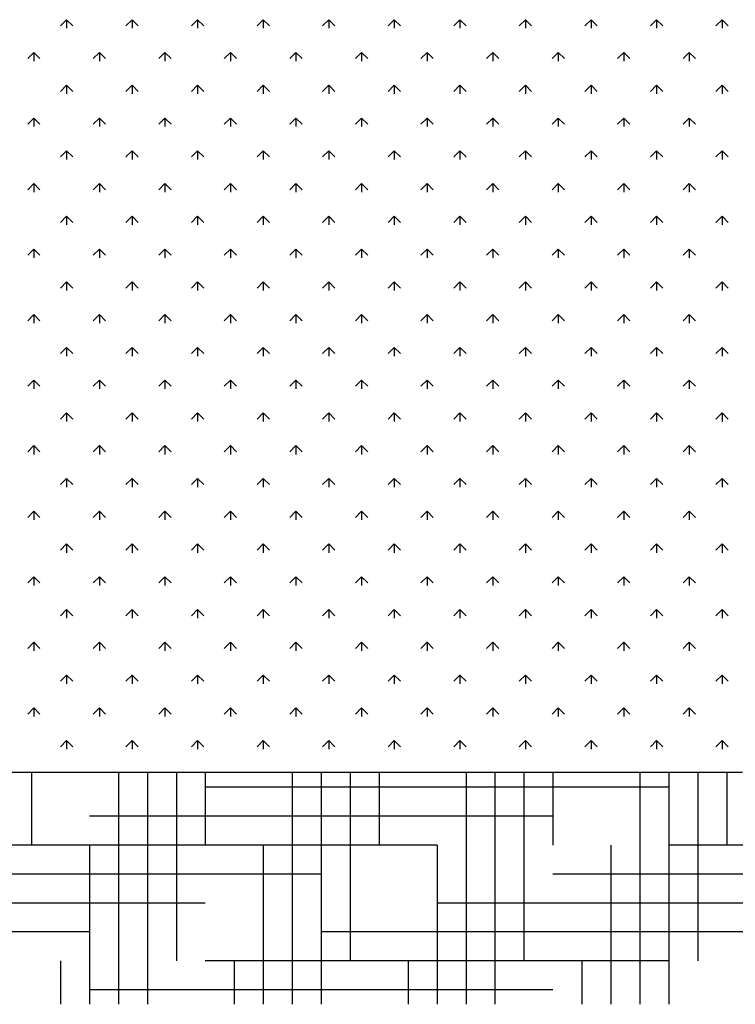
# Model space of a CAD drawing. Header units: millimetres. Extents: x -30782 to 40110, y 35885 to 73818.
# Tile 118 of 166: x 8255 to 9181, y 68543 to 69818. Entities that reach past the tile are written whole.
import ezdxf

# ---------------------------------------------------------------- set-up
doc = ezdxf.new("R2010")
doc.units = ezdxf.units.MM

# ---------------------------------------------------------------- blocks, each defined once
blk = doc.blocks.new('A$C107E516A')
for p, q in [((1799.1, 1274.7, -685.7), (1791.2, 1266.8, -685.7)), ((1799.1, 1274.7, -685.7), (1807.1, 1266.8, -685.7)), ((1884, 1274.7, -685.7), (1876, 1266.8, -685.7)), ((1884, 1274.7, -685.7), (1891.9, 1266.8, -685.7)), ((1968.8, 1274.7, -685.7), (1960.9, 1266.8, -685.7)), ((1968.8, 1274.7, -685.7), (1976.8, 1266.8, -685.7)), ((2053.7, 1274.7, -685.7), (2045.7, 1266.8, -685.7)), ((2053.7, 1274.7, -685.7), (2061.7, 1266.8, -685.7)), ((2138.6, 1274.7, -685.7), (2130.6, 1266.8, -685.7)), ((2138.6, 1274.7, -685.7), (2146.5, 1266.8, -685.7)), ((2223.4, 1274.7, -685.7), (2215.4, 1266.8, -685.7)), ((2223.4, 1274.7, -685.7), (2231.4, 1266.8, -685.7)), ((2308.3, 1274.7, -685.7), (2300.3, 1266.8, -685.7)), ((2308.3, 1274.7, -685.7), (2316.2, 1266.8, -685.7)), ((2393.1, 1274.7, -685.7), (2385.2, 1266.8, -685.7)), ((2393.1, 1274.7, -685.7), (2401.1, 1266.8, -685.7)), ((2478, 1274.7, -685.7), (2470, 1266.8, -685.7)), ((2478, 1274.7, -685.7), (2485.9, 1266.8, -685.7)), ((2562.8, 1274.7, -685.7), (2554.9, 1266.8, -685.7)), ((2562.8, 1274.7, -685.7), (2570.8, 1266.8, -685.7)), ((2647.7, 1274.7, -685.7), (2639.7, 1266.8, -685.7)), ((2647.7, 1274.7, -685.7), (2655.6, 1266.8, -685.7)), ((1799.1, 1274.7, -685.7), (1799.1, 1263.5, -685.7)), ((1884, 1274.7, -685.7), (1884, 1263.5, -685.7)), ((1968.8, 1274.7, -685.7), (1968.8, 1263.5, -685.7)), ((2053.7, 1274.7, -685.7), (2053.7, 1263.5, -685.7)), ((2138.6, 1274.7, -685.7), (2138.6, 1263.5, -685.7)), ((2223.4, 1274.7, -685.7), (2223.4, 1263.5, -685.7)), ((2308.3, 1274.7, -685.7), (2308.3, 1263.5, -685.7)), ((2393.1, 1274.7, -685.7), (2393.1, 1263.5, -685.7)), ((2478, 1274.7, -685.7), (2478, 1263.5, -685.7)), ((2562.8, 1274.7, -685.7), (2562.8, 1263.5, -685.7)), ((2647.7, 1274.7, -685.7), (2647.7, 1263.5, -685.7)), ((1756.7, 1232.3, -685.7), (1748.8, 1224.3, -685.7)), ((1756.7, 1232.3, -685.7), (1756.7, 1221, -685.7)), ((1756.7, 1232.3, -685.7), (1764.7, 1224.3, -685.7)), ((1841.6, 1232.3, -685.7), (1833.6, 1224.3, -685.7)), ((1841.6, 1232.3, -685.7), (1841.6, 1221, -685.7)), ((1841.6, 1232.3, -685.7), (1849.5, 1224.3, -685.7)), ((1926.4, 1232.3, -685.7), (1918.5, 1224.3, -685.7)), ((1926.4, 1232.3, -685.7), (1926.4, 1221, -685.7)), ((1926.4, 1232.3, -685.7), (1934.4, 1224.3, -685.7)), ((2011.3, 1232.3, -685.7), (2003.3, 1224.3, -685.7)), ((2011.3, 1232.3, -685.7), (2011.3, 1221, -685.7)), ((2011.3, 1232.3, -685.7), (2019.2, 1224.3, -685.7)), ((2096.1, 1232.3, -685.7), (2088.2, 1224.3, -685.7)), ((2096.1, 1232.3, -685.7), (2096.1, 1221, -685.7)), ((2096.1, 1232.3, -685.7), (2104.1, 1224.3, -685.7)), ((2181, 1232.3, -685.7), (2173, 1224.3, -685.7)), ((2181, 1232.3, -685.7), (2181, 1221, -685.7)), ((2181, 1232.3, -685.7), (2188.9, 1224.3, -685.7)), ((2265.8, 1232.3, -685.7), (2257.9, 1224.3, -685.7)), ((2265.8, 1232.3, -685.7), (2265.8, 1221, -685.7)), ((2265.8, 1232.3, -685.7), (2273.8, 1224.3, -685.7)), ((2350.7, 1232.3, -685.7), (2342.7, 1224.3, -685.7)), ((2350.7, 1232.3, -685.7), (2350.7, 1221, -685.7)), ((2350.7, 1232.3, -685.7), (2358.6, 1224.3, -685.7)), ((2435.5, 1232.3, -685.7), (2427.6, 1224.3, -685.7)), ((2435.5, 1232.3, -685.7), (2435.5, 1221, -685.7)), ((2435.5, 1232.3, -685.7), (2443.5, 1224.3, -685.7)), ((2520.4, 1232.3, -685.7), (2512.4, 1224.3, -685.7)), ((2520.4, 1232.3, -685.7), (2520.4, 1221, -685.7)), ((2520.4, 1232.3, -685.7), (2528.3, 1224.3, -685.7)), ((2605.2, 1232.3, -685.7), (2597.3, 1224.3, -685.7)), ((2605.2, 1232.3, -685.7), (2605.2, 1221, -685.7)), ((2605.2, 1232.3, -685.7), (2613.2, 1224.3, -685.7)), ((1799.1, 1189.9, -685.7), (1791.2, 1181.9, -685.7)), ((1799.1, 1189.9, -685.7), (1799.1, 1178.6, -685.7)), ((1799.1, 1189.9, -685.7), (1807.1, 1181.9, -685.7)), ((1884, 1189.9, -685.7), (1876, 1181.9, -685.7)), ((1884, 1189.9, -685.7), (1884, 1178.6, -685.7)), ((1884, 1189.9, -685.7), (1891.9, 1181.9, -685.7)), ((1968.8, 1189.9, -685.7), (1960.9, 1181.9, -685.7)), ((1968.8, 1189.9, -685.7), (1968.8, 1178.6, -685.7)), ((1968.8, 1189.9, -685.7), (1976.8, 1181.9, -685.7)), ((2053.7, 1189.9, -685.7), (2045.7, 1181.9, -685.7)), ((2053.7, 1189.9, -685.7), (2053.7, 1178.6, -685.7)), ((2053.7, 1189.9, -685.7), (2061.7, 1181.9, -685.7)), ((2138.6, 1189.9, -685.7), (2130.6, 1181.9, -685.7)), ((2138.6, 1189.9, -685.7), (2138.6, 1178.6, -685.7)), ((2138.6, 1189.9, -685.7), (2146.5, 1181.9, -685.7)), ((2223.4, 1189.9, -685.7), (2215.4, 1181.9, -685.7)), ((2223.4, 1189.9, -685.7), (2223.4, 1178.6, -685.7)), ((2223.4, 1189.9, -685.7), (2231.4, 1181.9, -685.7)), ((2308.3, 1189.9, -685.7), (2300.3, 1181.9, -685.7)), ((2308.3, 1189.9, -685.7), (2308.3, 1178.6, -685.7)), ((2308.3, 1189.9, -685.7), (2316.2, 1181.9, -685.7)), ((2393.1, 1189.9, -685.7), (2385.2, 1181.9, -685.7)), ((2393.1, 1189.9, -685.7), (2393.1, 1178.6, -685.7)), ((2393.1, 1189.9, -685.7), (2401.1, 1181.9, -685.7)), ((2478, 1189.9, -685.7), (2470, 1181.9, -685.7)), ((2478, 1189.9, -685.7), (2478, 1178.6, -685.7)), ((2478, 1189.9, -685.7), (2485.9, 1181.9, -685.7)), ((2562.8, 1189.9, -685.7), (2554.9, 1181.9, -685.7)), ((2562.8, 1189.9, -685.7), (2562.8, 1178.6, -685.7)), ((2562.8, 1189.9, -685.7), (2570.8, 1181.9, -685.7)), ((2647.7, 1189.9, -685.7), (2639.7, 1181.9, -685.7)), ((2647.7, 1189.9, -685.7), (2647.7, 1178.6, -685.7)), ((2647.7, 1189.9, -685.7), (2655.6, 1181.9, -685.7)), ((1756.7, 1147.4, -685.7), (1748.8, 1139.5, -685.7)), ((1756.7, 1147.4, -685.7), (1756.7, 1136.2, -685.7)), ((1756.7, 1147.4, -685.7), (1764.7, 1139.5, -685.7)), ((1841.6, 1147.4, -685.7), (1833.6, 1139.5, -685.7)), ((1841.6, 1147.4, -685.7), (1841.6, 1136.2, -685.7)), ((1841.6, 1147.4, -685.7), (1849.5, 1139.5, -685.7)), ((1926.4, 1147.4, -685.7), (1918.5, 1139.5, -685.7)), ((1926.4, 1147.4, -685.7), (1926.4, 1136.2, -685.7)), ((1926.4, 1147.4, -685.7), (1934.4, 1139.5, -685.7)), ((2011.3, 1147.4, -685.7), (2003.3, 1139.5, -685.7)), ((2011.3, 1147.4, -685.7), (2011.3, 1136.2, -685.7)), ((2011.3, 1147.4, -685.7), (2019.2, 1139.5, -685.7)), ((2096.1, 1147.4, -685.7), (2088.2, 1139.5, -685.7)), ((2096.1, 1147.4, -685.7), (2096.1, 1136.2, -685.7)), ((2096.1, 1147.4, -685.7), (2104.1, 1139.5, -685.7)), ((2181, 1147.4, -685.7), (2173, 1139.5, -685.7)), ((2181, 1147.4, -685.7), (2181, 1136.2, -685.7)), ((2181, 1147.4, -685.7), (2188.9, 1139.5, -685.7)), ((2265.8, 1147.4, -685.7), (2257.9, 1139.5, -685.7)), ((2265.8, 1147.4, -685.7), (2265.8, 1136.2, -685.7)), ((2265.8, 1147.4, -685.7), (2273.8, 1139.5, -685.7)), ((2350.7, 1147.4, -685.7), (2342.7, 1139.5, -685.7)), ((2350.7, 1147.4, -685.7), (2350.7, 1136.2, -685.7)), ((2350.7, 1147.4, -685.7), (2358.6, 1139.5, -685.7)), ((2435.5, 1147.4, -685.7), (2427.6, 1139.5, -685.7)), ((2435.5, 1147.4, -685.7), (2435.5, 1136.2, -685.7)), ((2435.5, 1147.4, -685.7), (2443.5, 1139.5, -685.7)), ((2520.4, 1147.4, -685.7), (2512.4, 1139.5, -685.7)), ((2520.4, 1147.4, -685.7), (2520.4, 1136.2, -685.7)), ((2520.4, 1147.4, -685.7), (2528.3, 1139.5, -685.7)), ((2605.2, 1147.4, -685.7), (2597.3, 1139.5, -685.7)), ((2605.2, 1147.4, -685.7), (2605.2, 1136.2, -685.7)), ((2605.2, 1147.4, -685.7), (2613.2, 1139.5, -685.7)), ((1799.1, 1105, -685.7), (1791.2, 1097, -685.7)), ((1799.1, 1105, -685.7), (1799.1, 1093.7, -685.7)), ((1799.1, 1105, -685.7), (1807.1, 1097, -685.7)), ((1884, 1105, -685.7), (1876, 1097, -685.7)), ((1884, 1105, -685.7), (1884, 1093.7, -685.7)), ((1884, 1105, -685.7), (1891.9, 1097, -685.7)), ((1968.8, 1105, -685.7), (1960.9, 1097, -685.7)), ((1968.8, 1105, -685.7), (1968.8, 1093.7, -685.7)), ((1968.8, 1105, -685.7), (1976.8, 1097, -685.7)), ((2053.7, 1105, -685.7), (2045.7, 1097, -685.7)), ((2053.7, 1105, -685.7), (2053.7, 1093.7, -685.7)), ((2053.7, 1105, -685.7), (2061.7, 1097, -685.7)), ((2138.6, 1105, -685.7), (2130.6, 1097, -685.7)), ((2138.6, 1105, -685.7), (2138.6, 1093.7, -685.7)), ((2138.6, 1105, -685.7), (2146.5, 1097, -685.7)), ((2223.4, 1105, -685.7), (2215.4, 1097, -685.7)), ((2223.4, 1105, -685.7), (2223.4, 1093.7, -685.7)), ((2223.4, 1105, -685.7), (2231.4, 1097, -685.7)), ((2308.3, 1105, -685.7), (2300.3, 1097, -685.7)), ((2308.3, 1105, -685.7), (2308.3, 1093.7, -685.7)), ((2308.3, 1105, -685.7), (2316.2, 1097, -685.7)), ((2393.1, 1105, -685.7), (2385.2, 1097, -685.7)), ((2393.1, 1105, -685.7), (2393.1, 1093.7, -685.7)), ((2393.1, 1105, -685.7), (2401.1, 1097, -685.7)), ((2478, 1105, -685.7), (2470, 1097, -685.7)), ((2478, 1105, -685.7), (2478, 1093.7, -685.7)), ((2478, 1105, -685.7), (2485.9, 1097, -685.7)), ((2562.8, 1105, -685.7), (2554.9, 1097, -685.7)), ((2562.8, 1105, -685.7), (2562.8, 1093.7, -685.7)), ((2562.8, 1105, -685.7), (2570.8, 1097, -685.7)), ((2647.7, 1105, -685.7), (2639.7, 1097, -685.7)), ((2647.7, 1105, -685.7), (2647.7, 1093.7, -685.7)), ((2647.7, 1105, -685.7), (2655.6, 1097, -685.7)), ((1756.7, 1062.6, -685.7), (1748.8, 1054.6, -685.7)), ((1756.7, 1062.6, -685.7), (1756.7, 1051.3, -685.7)), ((1756.7, 1062.6, -685.7), (1764.7, 1054.6, -685.7)), ((1841.6, 1062.6, -685.7), (1833.6, 1054.6, -685.7)), ((1841.6, 1062.6, -685.7), (1841.6, 1051.3, -685.7)), ((1841.6, 1062.6, -685.7), (1849.5, 1054.6, -685.7)), ((1926.4, 1062.6, -685.7), (1918.5, 1054.6, -685.7)), ((1926.4, 1062.6, -685.7), (1926.4, 1051.3, -685.7)), ((1926.4, 1062.6, -685.7), (1934.4, 1054.6, -685.7)), ((2011.3, 1062.6, -685.7), (2003.3, 1054.6, -685.7)), ((2011.3, 1062.6, -685.7), (2011.3, 1051.3, -685.7)), ((2011.3, 1062.6, -685.7), (2019.2, 1054.6, -685.7)), ((2096.1, 1062.6, -685.7), (2088.2, 1054.6, -685.7)), ((2096.1, 1062.6, -685.7), (2096.1, 1051.3, -685.7)), ((2096.1, 1062.6, -685.7), (2104.1, 1054.6, -685.7)), ((2181, 1062.6, -685.7), (2173, 1054.6, -685.7)), ((2181, 1062.6, -685.7), (2181, 1051.3, -685.7)), ((2181, 1062.6, -685.7), (2188.9, 1054.6, -685.7)), ((2265.8, 1062.6, -685.7), (2257.9, 1054.6, -685.7)), ((2265.8, 1062.6, -685.7), (2265.8, 1051.3, -685.7)), ((2265.8, 1062.6, -685.7), (2273.8, 1054.6, -685.7)), ((2350.7, 1062.6, -685.7), (2342.7, 1054.6, -685.7)), ((2350.7, 1062.6, -685.7), (2350.7, 1051.3, -685.7)), ((2350.7, 1062.6, -685.7), (2358.6, 1054.6, -685.7)), ((2435.5, 1062.6, -685.7), (2427.6, 1054.6, -685.7)), ((2435.5, 1062.6, -685.7), (2435.5, 1051.3, -685.7)), ((2435.5, 1062.6, -685.7), (2443.5, 1054.6, -685.7)), ((2520.4, 1062.6, -685.7), (2512.4, 1054.6, -685.7)), ((2520.4, 1062.6, -685.7), (2520.4, 1051.3, -685.7)), ((2520.4, 1062.6, -685.7), (2528.3, 1054.6, -685.7)), ((2605.2, 1062.6, -685.7), (2597.3, 1054.6, -685.7)), ((2605.2, 1062.6, -685.7), (2605.2, 1051.3, -685.7)), ((2605.2, 1062.6, -685.7), (2613.2, 1054.6, -685.7)), ((1799.1, 1020.1, -685.7), (1791.2, 1012.2, -685.7)), ((1799.1, 1020.1, -685.7), (1799.1, 1008.9, -685.7)), ((1799.1, 1020.1, -685.7), (1807.1, 1012.2, -685.7)), ((1884, 1020.1, -685.7), (1876, 1012.2, -685.7)), ((1884, 1020.1, -685.7), (1884, 1008.9, -685.7)), ((1884, 1020.1, -685.7), (1891.9, 1012.2, -685.7)), ((1968.8, 1020.1, -685.7), (1960.9, 1012.2, -685.7)), ((1968.8, 1020.1, -685.7), (1968.8, 1008.9, -685.7)), ((1968.8, 1020.1, -685.7), (1976.8, 1012.2, -685.7)), ((2053.7, 1020.1, -685.7), (2045.7, 1012.2, -685.7)), ((2053.7, 1020.1, -685.7), (2053.7, 1008.9, -685.7)), ((2053.7, 1020.1, -685.7), (2061.7, 1012.2, -685.7)), ((2138.6, 1020.1, -685.7), (2130.6, 1012.2, -685.7)), ((2138.6, 1020.1, -685.7), (2138.6, 1008.9, -685.7)), ((2138.6, 1020.1, -685.7), (2146.5, 1012.2, -685.7)), ((2223.4, 1020.1, -685.7), (2215.4, 1012.2, -685.7)), ((2223.4, 1020.1, -685.7), (2223.4, 1008.9, -685.7)), ((2223.4, 1020.1, -685.7), (2231.4, 1012.2, -685.7)), ((2308.3, 1020.1, -685.7), (2300.3, 1012.2, -685.7)), ((2308.3, 1020.1, -685.7), (2308.3, 1008.9, -685.7)), ((2308.3, 1020.1, -685.7), (2316.2, 1012.2, -685.7)), ((2393.1, 1020.1, -685.7), (2385.2, 1012.2, -685.7)), ((2393.1, 1020.1, -685.7), (2393.1, 1008.9, -685.7)), ((2393.1, 1020.1, -685.7), (2401.1, 1012.2, -685.7)), ((2478, 1020.1, -685.7), (2470, 1012.2, -685.7)), ((2478, 1020.1, -685.7), (2478, 1008.9, -685.7)), ((2478, 1020.1, -685.7), (2485.9, 1012.2, -685.7)), ((2562.8, 1020.1, -685.7), (2554.9, 1012.2, -685.7)), ((2562.8, 1020.1, -685.7), (2562.8, 1008.9, -685.7)), ((2562.8, 1020.1, -685.7), (2570.8, 1012.2, -685.7)), ((2647.7, 1020.1, -685.7), (2639.7, 1012.2, -685.7)), ((2647.7, 1020.1, -685.7), (2647.7, 1008.9, -685.7)), ((2647.7, 1020.1, -685.7), (2655.6, 1012.2, -685.7)), ((1756.7, 977.7, -685.7), (1748.8, 969.8, -685.7)), ((1756.7, 977.7, -685.7), (1756.7, 966.5, -685.7)), ((1756.7, 977.7, -685.7), (1764.7, 969.8, -685.7)), ((1841.6, 977.7, -685.7), (1833.6, 969.8, -685.7)), ((1841.6, 977.7, -685.7), (1841.6, 966.5, -685.7)), ((1841.6, 977.7, -685.7), (1849.5, 969.8, -685.7)), ((1926.4, 977.7, -685.7), (1918.5, 969.8, -685.7)), ((1926.4, 977.7, -685.7), (1926.4, 966.5, -685.7)), ((1926.4, 977.7, -685.7), (1934.4, 969.8, -685.7)), ((2011.3, 977.7, -685.7), (2003.3, 969.8, -685.7)), ((2011.3, 977.7, -685.7), (2011.3, 966.5, -685.7)), ((2011.3, 977.7, -685.7), (2019.2, 969.8, -685.7)), ((2096.1, 977.7, -685.7), (2088.2, 969.8, -685.7)), ((2096.1, 977.7, -685.7), (2096.1, 966.5, -685.7)), ((2096.1, 977.7, -685.7), (2104.1, 969.8, -685.7)), ((2181, 977.7, -685.7), (2173, 969.8, -685.7)), ((2181, 977.7, -685.7), (2181, 966.5, -685.7)), ((2181, 977.7, -685.7), (2188.9, 969.8, -685.7)), ((2265.8, 977.7, -685.7), (2257.9, 969.8, -685.7)), ((2265.8, 977.7, -685.7), (2265.8, 966.5, -685.7)), ((2265.8, 977.7, -685.7), (2273.8, 969.8, -685.7)), ((2350.7, 977.7, -685.7), (2342.7, 969.8, -685.7)), ((2350.7, 977.7, -685.7), (2350.7, 966.5, -685.7)), ((2350.7, 977.7, -685.7), (2358.6, 969.8, -685.7)), ((2435.5, 977.7, -685.7), (2427.6, 969.8, -685.7)), ((2435.5, 977.7, -685.7), (2435.5, 966.5, -685.7)), ((2435.5, 977.7, -685.7), (2443.5, 969.8, -685.7)), ((2520.4, 977.7, -685.7), (2512.4, 969.8, -685.7)), ((2520.4, 977.7, -685.7), (2520.4, 966.5, -685.7)), ((2520.4, 977.7, -685.7), (2528.3, 969.8, -685.7)), ((2605.2, 977.7, -685.7), (2597.3, 969.8, -685.7)), ((2605.2, 977.7, -685.7), (2605.2, 966.5, -685.7)), ((2605.2, 977.7, -685.7), (2613.2, 969.8, -685.7)), ((1799.1, 935.3, -685.7), (1791.2, 927.3, -685.7)), ((1799.1, 935.3, -685.7), (1799.1, 924, -685.7)), ((1799.1, 935.3, -685.7), (1807.1, 927.3, -685.7)), ((1884, 935.3, -685.7), (1876, 927.3, -685.7)), ((1884, 935.3, -685.7), (1884, 924, -685.7)), ((1884, 935.3, -685.7), (1891.9, 927.3, -685.7)), ((1968.8, 935.3, -685.7), (1960.9, 927.3, -685.7)), ((1968.8, 935.3, -685.7), (1968.8, 924, -685.7)), ((1968.8, 935.3, -685.7), (1976.8, 927.3, -685.7)), ((2053.7, 935.3, -685.7), (2045.7, 927.3, -685.7)), ((2053.7, 935.3, -685.7), (2053.7, 924, -685.7)), ((2053.7, 935.3, -685.7), (2061.7, 927.3, -685.7)), ((2138.6, 935.3, -685.7), (2130.6, 927.3, -685.7)), ((2138.6, 935.3, -685.7), (2138.6, 924, -685.7)), ((2138.6, 935.3, -685.7), (2146.5, 927.3, -685.7)), ((2223.4, 935.3, -685.7), (2215.4, 927.3, -685.7)), ((2223.4, 935.3, -685.7), (2223.4, 924, -685.7)), ((2223.4, 935.3, -685.7), (2231.4, 927.3, -685.7)), ((2308.3, 935.3, -685.7), (2300.3, 927.3, -685.7)), ((2308.3, 935.3, -685.7), (2308.3, 924, -685.7)), ((2308.3, 935.3, -685.7), (2316.2, 927.3, -685.7)), ((2393.1, 935.3, -685.7), (2385.2, 927.3, -685.7)), ((2393.1, 935.3, -685.7), (2393.1, 924, -685.7)), ((2393.1, 935.3, -685.7), (2401.1, 927.3, -685.7)), ((2478, 935.3, -685.7), (2470, 927.3, -685.7)), ((2478, 935.3, -685.7), (2478, 924, -685.7)), ((2478, 935.3, -685.7), (2485.9, 927.3, -685.7)), ((2562.8, 935.3, -685.7), (2554.9, 927.3, -685.7)), ((2562.8, 935.3, -685.7), (2562.8, 924, -685.7)), ((2562.8, 935.3, -685.7), (2570.8, 927.3, -685.7)), ((2647.7, 935.3, -685.7), (2639.7, 927.3, -685.7)), ((2647.7, 935.3, -685.7), (2647.7, 924, -685.7)), ((2647.7, 935.3, -685.7), (2655.6, 927.3, -685.7)), ((1756.7, 892.9, -685.7), (1748.8, 884.9, -685.7)), ((1756.7, 892.9, -685.7), (1756.7, 881.6, -685.7)), ((1756.7, 892.9, -685.7), (1764.7, 884.9, -685.7)), ((1841.6, 892.9, -685.7), (1833.6, 884.9, -685.7)), ((1841.6, 892.9, -685.7), (1841.6, 881.6, -685.7)), ((1841.6, 892.9, -685.7), (1849.5, 884.9, -685.7)), ((1926.4, 892.9, -685.7), (1918.5, 884.9, -685.7)), ((1926.4, 892.9, -685.7), (1926.4, 881.6, -685.7)), ((1926.4, 892.9, -685.7), (1934.4, 884.9, -685.7)), ((2011.3, 892.9, -685.7), (2003.3, 884.9, -685.7)), ((2011.3, 892.9, -685.7), (2011.3, 881.6, -685.7)), ((2011.3, 892.9, -685.7), (2019.2, 884.9, -685.7)), ((2096.1, 892.9, -685.7), (2088.2, 884.9, -685.7)), ((2096.1, 892.9, -685.7), (2096.1, 881.6, -685.7)), ((2096.1, 892.9, -685.7), (2104.1, 884.9, -685.7)), ((2181, 892.9, -685.7), (2173, 884.9, -685.7)), ((2181, 892.9, -685.7), (2181, 881.6, -685.7)), ((2181, 892.9, -685.7), (2188.9, 884.9, -685.7)), ((2265.8, 892.9, -685.7), (2257.9, 884.9, -685.7)), ((2265.8, 892.9, -685.7), (2265.8, 881.6, -685.7)), ((2265.8, 892.9, -685.7), (2273.8, 884.9, -685.7)), ((2350.7, 892.9, -685.7), (2342.7, 884.9, -685.7)), ((2350.7, 892.9, -685.7), (2350.7, 881.6, -685.7)), ((2350.7, 892.9, -685.7), (2358.6, 884.9, -685.7)), ((2435.5, 892.9, -685.7), (2427.6, 884.9, -685.7)), ((2435.5, 892.9, -685.7), (2435.5, 881.6, -685.7)), ((2435.5, 892.9, -685.7), (2443.5, 884.9, -685.7)), ((2520.4, 892.9, -685.7), (2512.4, 884.9, -685.7)), ((2520.4, 892.9, -685.7), (2520.4, 881.6, -685.7)), ((2520.4, 892.9, -685.7), (2528.3, 884.9, -685.7)), ((2605.2, 892.9, -685.7), (2597.3, 884.9, -685.7)), ((2605.2, 892.9, -685.7), (2605.2, 881.6, -685.7)), ((2605.2, 892.9, -685.7), (2613.2, 884.9, -685.7)), ((1799.1, 850.4, -685.7), (1791.2, 842.5, -685.7)), ((1799.1, 850.4, -685.7), (1799.1, 839.2, -685.7)), ((1799.1, 850.4, -685.7), (1807.1, 842.5, -685.7)), ((1884, 850.4, -685.7), (1876, 842.5, -685.7)), ((1884, 850.4, -685.7), (1884, 839.2, -685.7)), ((1884, 850.4, -685.7), (1891.9, 842.5, -685.7)), ((1968.8, 850.4, -685.7), (1960.9, 842.5, -685.7)), ((1968.8, 850.4, -685.7), (1968.8, 839.2, -685.7)), ((1968.8, 850.4, -685.7), (1976.8, 842.5, -685.7)), ((2053.7, 850.4, -685.7), (2045.7, 842.5, -685.7)), ((2053.7, 850.4, -685.7), (2053.7, 839.2, -685.7)), ((2053.7, 850.4, -685.7), (2061.7, 842.5, -685.7)), ((2138.6, 850.4, -685.7), (2130.6, 842.5, -685.7)), ((2138.6, 850.4, -685.7), (2138.6, 839.2, -685.7)), ((2138.6, 850.4, -685.7), (2146.5, 842.5, -685.7)), ((2223.4, 850.4, -685.7), (2215.4, 842.5, -685.7)), ((2223.4, 850.4, -685.7), (2223.4, 839.2, -685.7)), ((2223.4, 850.4, -685.7), (2231.4, 842.5, -685.7)), ((2308.3, 850.4, -685.7), (2300.3, 842.5, -685.7)), ((2308.3, 850.4, -685.7), (2308.3, 839.2, -685.7)), ((2308.3, 850.4, -685.7), (2316.2, 842.5, -685.7)), ((2393.1, 850.4, -685.7), (2385.2, 842.5, -685.7)), ((2393.1, 850.4, -685.7), (2393.1, 839.2, -685.7)), ((2393.1, 850.4, -685.7), (2401.1, 842.5, -685.7)), ((2478, 850.4, -685.7), (2470, 842.5, -685.7)), ((2478, 850.4, -685.7), (2478, 839.2, -685.7)), ((2478, 850.4, -685.7), (2485.9, 842.5, -685.7)), ((2562.8, 850.4, -685.7), (2554.9, 842.5, -685.7)), ((2562.8, 850.4, -685.7), (2562.8, 839.2, -685.7)), ((2562.8, 850.4, -685.7), (2570.8, 842.5, -685.7)), ((2647.7, 850.4, -685.7), (2639.7, 842.5, -685.7)), ((2647.7, 850.4, -685.7), (2647.7, 839.2, -685.7)), ((2647.7, 850.4, -685.7), (2655.6, 842.5, -685.7)), ((1756.7, 808, -685.7), (1748.8, 800.1, -685.7)), ((1756.7, 808, -685.7), (1756.7, 796.8, -685.7)), ((1756.7, 808, -685.7), (1764.7, 800.1, -685.7)), ((1841.6, 808, -685.7), (1833.6, 800.1, -685.7)), ((1841.6, 808, -685.7), (1841.6, 796.8, -685.7)), ((1841.6, 808, -685.7), (1849.5, 800.1, -685.7)), ((1926.4, 808, -685.7), (1918.5, 800.1, -685.7)), ((1926.4, 808, -685.7), (1926.4, 796.8, -685.7)), ((1926.4, 808, -685.7), (1934.4, 800.1, -685.7)), ((2011.3, 808, -685.7), (2003.3, 800.1, -685.7)), ((2011.3, 808, -685.7), (2011.3, 796.8, -685.7)), ((2011.3, 808, -685.7), (2019.2, 800.1, -685.7)), ((2096.1, 808, -685.7), (2088.2, 800.1, -685.7)), ((2096.1, 808, -685.7), (2096.1, 796.8, -685.7)), ((2096.1, 808, -685.7), (2104.1, 800.1, -685.7)), ((2181, 808, -685.7), (2173, 800.1, -685.7)), ((2181, 808, -685.7), (2181, 796.8, -685.7)), ((2181, 808, -685.7), (2188.9, 800.1, -685.7)), ((2265.8, 808, -685.7), (2257.9, 800.1, -685.7)), ((2265.8, 808, -685.7), (2265.8, 796.8, -685.7)), ((2265.8, 808, -685.7), (2273.8, 800.1, -685.7)), ((2350.7, 808, -685.7), (2342.7, 800.1, -685.7)), ((2350.7, 808, -685.7), (2350.7, 796.8, -685.7)), ((2350.7, 808, -685.7), (2358.6, 800.1, -685.7)), ((2435.5, 808, -685.7), (2427.6, 800.1, -685.7)), ((2435.5, 808, -685.7), (2435.5, 796.8, -685.7)), ((2435.5, 808, -685.7), (2443.5, 800.1, -685.7)), ((2520.4, 808, -685.7), (2512.4, 800.1, -685.7)), ((2520.4, 808, -685.7), (2520.4, 796.8, -685.7)), ((2520.4, 808, -685.7), (2528.3, 800.1, -685.7)), ((2605.2, 808, -685.7), (2597.3, 800.1, -685.7)), ((2605.2, 808, -685.7), (2605.2, 796.8, -685.7)), ((2605.2, 808, -685.7), (2613.2, 800.1, -685.7)), ((1799.1, 765.6, -685.7), (1791.2, 757.6, -685.7)), ((1799.1, 765.6, -685.7), (1799.1, 754.3, -685.7)), ((1799.1, 765.6, -685.7), (1807.1, 757.6, -685.7)), ((1884, 765.6, -685.7), (1876, 757.6, -685.7)), ((1884, 765.6, -685.7), (1884, 754.3, -685.7)), ((1884, 765.6, -685.7), (1891.9, 757.6, -685.7)), ((1968.8, 765.6, -685.7), (1960.9, 757.6, -685.7)), ((1968.8, 765.6, -685.7), (1968.8, 754.3, -685.7)), ((1968.8, 765.6, -685.7), (1976.8, 757.6, -685.7)), ((2053.7, 765.6, -685.7), (2045.7, 757.6, -685.7)), ((2053.7, 765.6, -685.7), (2053.7, 754.3, -685.7)), ((2053.7, 765.6, -685.7), (2061.7, 757.6, -685.7)), ((2138.6, 765.6, -685.7), (2130.6, 757.6, -685.7)), ((2138.6, 765.6, -685.7), (2138.6, 754.3, -685.7)), ((2138.6, 765.6, -685.7), (2146.5, 757.6, -685.7)), ((2223.4, 765.6, -685.7), (2215.4, 757.6, -685.7)), ((2223.4, 765.6, -685.7), (2223.4, 754.3, -685.7)), ((2223.4, 765.6, -685.7), (2231.4, 757.6, -685.7)), ((2308.3, 765.6, -685.7), (2300.3, 757.6, -685.7)), ((2308.3, 765.6, -685.7), (2308.3, 754.3, -685.7)), ((2308.3, 765.6, -685.7), (2316.2, 757.6, -685.7)), ((2393.1, 765.6, -685.7), (2385.2, 757.6, -685.7)), ((2393.1, 765.6, -685.7), (2393.1, 754.3, -685.7)), ((2393.1, 765.6, -685.7), (2401.1, 757.6, -685.7)), ((2478, 765.6, -685.7), (2470, 757.6, -685.7)), ((2478, 765.6, -685.7), (2478, 754.3, -685.7)), ((2478, 765.6, -685.7), (2485.9, 757.6, -685.7)), ((2562.8, 765.6, -685.7), (2554.9, 757.6, -685.7)), ((2562.8, 765.6, -685.7), (2562.8, 754.3, -685.7)), ((2562.8, 765.6, -685.7), (2570.8, 757.6, -685.7)), ((2647.7, 765.6, -685.7), (2639.7, 757.6, -685.7)), ((2647.7, 765.6, -685.7), (2647.7, 754.3, -685.7)), ((2647.7, 765.6, -685.7), (2655.6, 757.6, -685.7)), ((1756.7, 723.2, -685.7), (1748.8, 715.2, -685.7)), ((1756.7, 723.2, -685.7), (1756.7, 711.9, -685.7)), ((1756.7, 723.2, -685.7), (1764.7, 715.2, -685.7)), ((1841.6, 723.2, -685.7), (1833.6, 715.2, -685.7)), ((1841.6, 723.2, -685.7), (1841.6, 711.9, -685.7)), ((1841.6, 723.2, -685.7), (1849.5, 715.2, -685.7)), ((1926.4, 723.2, -685.7), (1918.5, 715.2, -685.7)), ((1926.4, 723.2, -685.7), (1926.4, 711.9, -685.7)), ((1926.4, 723.2, -685.7), (1934.4, 715.2, -685.7)), ((2011.3, 723.2, -685.7), (2003.3, 715.2, -685.7)), ((2011.3, 723.2, -685.7), (2011.3, 711.9, -685.7)), ((2011.3, 723.2, -685.7), (2019.2, 715.2, -685.7)), ((2096.1, 723.2, -685.7), (2088.2, 715.2, -685.7)), ((2096.1, 723.2, -685.7), (2096.1, 711.9, -685.7)), ((2096.1, 723.2, -685.7), (2104.1, 715.2, -685.7)), ((2181, 723.2, -685.7), (2173, 715.2, -685.7)), ((2181, 723.2, -685.7), (2181, 711.9, -685.7)), ((2181, 723.2, -685.7), (2188.9, 715.2, -685.7)), ((2265.8, 723.2, -685.7), (2257.9, 715.2, -685.7)), ((2265.8, 723.2, -685.7), (2265.8, 711.9, -685.7)), ((2265.8, 723.2, -685.7), (2273.8, 715.2, -685.7)), ((2350.7, 723.2, -685.7), (2342.7, 715.2, -685.7)), ((2350.7, 723.2, -685.7), (2350.7, 711.9, -685.7)), ((2350.7, 723.2, -685.7), (2358.6, 715.2, -685.7)), ((2435.5, 723.2, -685.7), (2427.6, 715.2, -685.7)), ((2435.5, 723.2, -685.7), (2435.5, 711.9, -685.7)), ((2435.5, 723.2, -685.7), (2443.5, 715.2, -685.7)), ((2520.4, 723.2, -685.7), (2512.4, 715.2, -685.7)), ((2520.4, 723.2, -685.7), (2520.4, 711.9, -685.7)), ((2520.4, 723.2, -685.7), (2528.3, 715.2, -685.7)), ((2605.2, 723.2, -685.7), (2597.3, 715.2, -685.7)), ((2605.2, 723.2, -685.7), (2605.2, 711.9, -685.7)), ((2605.2, 723.2, -685.7), (2613.2, 715.2, -685.7)), ((1799.1, 680.7, -685.7), (1791.2, 672.8, -685.7)), ((1799.1, 680.7, -685.7), (1799.1, 669.5, -685.7)), ((1799.1, 680.7, -685.7), (1807.1, 672.8, -685.7)), ((1884, 680.7, -685.7), (1876, 672.8, -685.7)), ((1884, 680.7, -685.7), (1884, 669.5, -685.7)), ((1884, 680.7, -685.7), (1891.9, 672.8, -685.7)), ((1968.8, 680.7, -685.7), (1960.9, 672.8, -685.7)), ((1968.8, 680.7, -685.7), (1968.8, 669.5, -685.7)), ((1968.8, 680.7, -685.7), (1976.8, 672.8, -685.7)), ((2053.7, 680.7, -685.7), (2045.7, 672.8, -685.7)), ((2053.7, 680.7, -685.7), (2053.7, 669.5, -685.7)), ((2053.7, 680.7, -685.7), (2061.7, 672.8, -685.7)), ((2138.6, 680.7, -685.7), (2130.6, 672.8, -685.7)), ((2138.6, 680.7, -685.7), (2138.6, 669.5, -685.7)), ((2138.6, 680.7, -685.7), (2146.5, 672.8, -685.7)), ((2223.4, 680.7, -685.7), (2215.4, 672.8, -685.7)), ((2223.4, 680.7, -685.7), (2223.4, 669.5, -685.7)), ((2223.4, 680.7, -685.7), (2231.4, 672.8, -685.7)), ((2308.3, 680.7, -685.7), (2300.3, 672.8, -685.7)), ((2308.3, 680.7, -685.7), (2308.3, 669.5, -685.7)), ((2308.3, 680.7, -685.7), (2316.2, 672.8, -685.7)), ((2393.1, 680.7, -685.7), (2385.2, 672.8, -685.7)), ((2393.1, 680.7, -685.7), (2393.1, 669.5, -685.7)), ((2393.1, 680.7, -685.7), (2401.1, 672.8, -685.7)), ((2478, 680.7, -685.7), (2470, 672.8, -685.7)), ((2478, 680.7, -685.7), (2478, 669.5, -685.7)), ((2478, 680.7, -685.7), (2485.9, 672.8, -685.7)), ((2562.8, 680.7, -685.7), (2554.9, 672.8, -685.7)), ((2562.8, 680.7, -685.7), (2562.8, 669.5, -685.7)), ((2562.8, 680.7, -685.7), (2570.8, 672.8, -685.7)), ((2647.7, 680.7, -685.7), (2639.7, 672.8, -685.7)), ((2647.7, 680.7, -685.7), (2647.7, 669.5, -685.7)), ((2647.7, 680.7, -685.7), (2655.6, 672.8, -685.7)), ((1756.7, 638.3, -685.7), (1748.8, 630.4, -685.7)), ((1756.7, 638.3, -685.7), (1756.7, 627.1, -685.7)), ((1756.7, 638.3, -685.7), (1764.7, 630.4, -685.7)), ((1841.6, 638.3, -685.7), (1833.6, 630.4, -685.7)), ((1841.6, 638.3, -685.7), (1841.6, 627.1, -685.7)), ((1841.6, 638.3, -685.7), (1849.5, 630.4, -685.7)), ((1926.4, 638.3, -685.7), (1918.5, 630.4, -685.7)), ((1926.4, 638.3, -685.7), (1926.4, 627.1, -685.7)), ((1926.4, 638.3, -685.7), (1934.4, 630.4, -685.7)), ((2011.3, 638.3, -685.7), (2003.3, 630.4, -685.7)), ((2011.3, 638.3, -685.7), (2011.3, 627.1, -685.7)), ((2011.3, 638.3, -685.7), (2019.2, 630.4, -685.7)), ((2096.1, 638.3, -685.7), (2088.2, 630.4, -685.7)), ((2096.1, 638.3, -685.7), (2096.1, 627.1, -685.7)), ((2096.1, 638.3, -685.7), (2104.1, 630.4, -685.7)), ((2181, 638.3, -685.7), (2173, 630.4, -685.7)), ((2181, 638.3, -685.7), (2181, 627.1, -685.7)), ((2181, 638.3, -685.7), (2188.9, 630.4, -685.7)), ((2265.8, 638.3, -685.7), (2257.9, 630.4, -685.7)), ((2265.8, 638.3, -685.7), (2265.8, 627.1, -685.7)), ((2265.8, 638.3, -685.7), (2273.8, 630.4, -685.7)), ((2350.7, 638.3, -685.7), (2342.7, 630.4, -685.7)), ((2350.7, 638.3, -685.7), (2350.7, 627.1, -685.7)), ((2350.7, 638.3, -685.7), (2358.6, 630.4, -685.7)), ((2435.5, 638.3, -685.7), (2427.6, 630.4, -685.7)), ((2435.5, 638.3, -685.7), (2435.5, 627.1, -685.7)), ((2435.5, 638.3, -685.7), (2443.5, 630.4, -685.7)), ((2520.4, 638.3, -685.7), (2512.4, 630.4, -685.7)), ((2520.4, 638.3, -685.7), (2520.4, 627.1, -685.7)), ((2520.4, 638.3, -685.7), (2528.3, 630.4, -685.7)), ((2605.2, 638.3, -685.7), (2597.3, 630.4, -685.7)), ((2605.2, 638.3, -685.7), (2605.2, 627.1, -685.7)), ((2605.2, 638.3, -685.7), (2613.2, 630.4, -685.7)), ((1799.1, 595.9, -685.7), (1791.2, 587.9, -685.7)), ((1799.1, 595.9, -685.7), (1799.1, 584.6, -685.7)), ((1799.1, 595.9, -685.7), (1807.1, 587.9, -685.7)), ((1884, 595.9, -685.7), (1876, 587.9, -685.7)), ((1884, 595.9, -685.7), (1884, 584.6, -685.7)), ((1884, 595.9, -685.7), (1891.9, 587.9, -685.7)), ((1968.8, 595.9, -685.7), (1960.9, 587.9, -685.7)), ((1968.8, 595.9, -685.7), (1968.8, 584.6, -685.7)), ((1968.8, 595.9, -685.7), (1976.8, 587.9, -685.7)), ((2053.7, 595.9, -685.7), (2045.7, 587.9, -685.7)), ((2053.7, 595.9, -685.7), (2053.7, 584.6, -685.7)), ((2053.7, 595.9, -685.7), (2061.7, 587.9, -685.7)), ((2138.6, 595.9, -685.7), (2130.6, 587.9, -685.7)), ((2138.6, 595.9, -685.7), (2138.6, 584.6, -685.7)), ((2138.6, 595.9, -685.7), (2146.5, 587.9, -685.7)), ((2223.4, 595.9, -685.7), (2215.4, 587.9, -685.7)), ((2223.4, 595.9, -685.7), (2223.4, 584.6, -685.7)), ((2223.4, 595.9, -685.7), (2231.4, 587.9, -685.7)), ((2308.3, 595.9, -685.7), (2300.3, 587.9, -685.7)), ((2308.3, 595.9, -685.7), (2308.3, 584.6, -685.7)), ((2308.3, 595.9, -685.7), (2316.2, 587.9, -685.7)), ((2393.1, 595.9, -685.7), (2385.2, 587.9, -685.7)), ((2393.1, 595.9, -685.7), (2393.1, 584.6, -685.7)), ((2393.1, 595.9, -685.7), (2401.1, 587.9, -685.7)), ((2478, 595.9, -685.7), (2470, 587.9, -685.7)), ((2478, 595.9, -685.7), (2478, 584.6, -685.7)), ((2478, 595.9, -685.7), (2485.9, 587.9, -685.7)), ((2562.8, 595.9, -685.7), (2554.9, 587.9, -685.7)), ((2562.8, 595.9, -685.7), (2562.8, 584.6, -685.7)), ((2562.8, 595.9, -685.7), (2570.8, 587.9, -685.7)), ((2647.7, 595.9, -685.7), (2639.7, 587.9, -685.7)), ((2647.7, 595.9, -685.7), (2647.7, 584.6, -685.7)), ((2647.7, 595.9, -685.7), (2655.6, 587.9, -685.7)), ((1756.7, 553.5, -685.7), (1748.8, 545.5, -685.7)), ((1756.7, 553.5, -685.7), (1756.7, 542.2, -685.7)), ((1756.7, 553.5, -685.7), (1764.7, 545.5, -685.7)), ((1841.6, 553.5, -685.7), (1833.6, 545.5, -685.7)), ((1841.6, 553.5, -685.7), (1841.6, 542.2, -685.7)), ((1841.6, 553.5, -685.7), (1849.5, 545.5, -685.7)), ((1926.4, 553.5, -685.7), (1918.5, 545.5, -685.7)), ((1926.4, 553.5, -685.7), (1926.4, 542.2, -685.7)), ((1926.4, 553.5, -685.7), (1934.4, 545.5, -685.7)), ((2011.3, 553.5, -685.7), (2003.3, 545.5, -685.7)), ((2011.3, 553.5, -685.7), (2011.3, 542.2, -685.7)), ((2011.3, 553.5, -685.7), (2019.2, 545.5, -685.7)), ((2096.1, 553.5, -685.7), (2088.2, 545.5, -685.7)), ((2096.1, 553.5, -685.7), (2096.1, 542.2, -685.7)), ((2096.1, 553.5, -685.7), (2104.1, 545.5, -685.7)), ((2181, 553.5, -685.7), (2173, 545.5, -685.7)), ((2181, 553.5, -685.7), (2181, 542.2, -685.7)), ((2181, 553.5, -685.7), (2188.9, 545.5, -685.7)), ((2265.8, 553.5, -685.7), (2257.9, 545.5, -685.7)), ((2265.8, 553.5, -685.7), (2265.8, 542.2, -685.7)), ((2265.8, 553.5, -685.7), (2273.8, 545.5, -685.7)), ((2350.7, 553.5, -685.7), (2342.7, 545.5, -685.7)), ((2350.7, 553.5, -685.7), (2350.7, 542.2, -685.7)), ((2350.7, 553.5, -685.7), (2358.6, 545.5, -685.7)), ((2435.5, 553.5, -685.7), (2427.6, 545.5, -685.7)), ((2435.5, 553.5, -685.7), (2435.5, 542.2, -685.7)), ((2435.5, 553.5, -685.7), (2443.5, 545.5, -685.7)), ((2520.4, 553.5, -685.7), (2512.4, 545.5, -685.7)), ((2520.4, 553.5, -685.7), (2520.4, 542.2, -685.7)), ((2520.4, 553.5, -685.7), (2528.3, 545.5, -685.7)), ((2605.2, 553.5, -685.7), (2597.3, 545.5, -685.7)), ((2605.2, 553.5, -685.7), (2605.2, 542.2, -685.7)), ((2605.2, 553.5, -685.7), (2613.2, 545.5, -685.7)), ((1799.1, 511, -685.7), (1791.2, 503.1, -685.7)), ((1799.1, 511, -685.7), (1799.1, 499.8, -685.7)), ((1799.1, 511, -685.7), (1807.1, 503.1, -685.7)), ((1884, 511, -685.7), (1876, 503.1, -685.7)), ((1884, 511, -685.7), (1884, 499.8, -685.7)), ((1884, 511, -685.7), (1891.9, 503.1, -685.7)), ((1968.8, 511, -685.7), (1960.9, 503.1, -685.7)), ((1968.8, 511, -685.7), (1968.8, 499.8, -685.7)), ((1968.8, 511, -685.7), (1976.8, 503.1, -685.7)), ((2053.7, 511, -685.7), (2045.7, 503.1, -685.7)), ((2053.7, 511, -685.7), (2053.7, 499.8, -685.7)), ((2053.7, 511, -685.7), (2061.7, 503.1, -685.7)), ((2138.6, 511, -685.7), (2130.6, 503.1, -685.7)), ((2138.6, 511, -685.7), (2138.6, 499.8, -685.7)), ((2138.6, 511, -685.7), (2146.5, 503.1, -685.7)), ((2223.4, 511, -685.7), (2215.4, 503.1, -685.7)), ((2223.4, 511, -685.7), (2223.4, 499.8, -685.7)), ((2223.4, 511, -685.7), (2231.4, 503.1, -685.7)), ((2308.3, 511, -685.7), (2300.3, 503.1, -685.7)), ((2308.3, 511, -685.7), (2308.3, 499.8, -685.7)), ((2308.3, 511, -685.7), (2316.2, 503.1, -685.7)), ((2393.1, 511, -685.7), (2385.2, 503.1, -685.7)), ((2393.1, 511, -685.7), (2393.1, 499.8, -685.7)), ((2393.1, 511, -685.7), (2401.1, 503.1, -685.7)), ((2478, 511, -685.7), (2470, 503.1, -685.7)), ((2478, 511, -685.7), (2478, 499.8, -685.7)), ((2478, 511, -685.7), (2485.9, 503.1, -685.7)), ((2562.8, 511, -685.7), (2554.9, 503.1, -685.7)), ((2562.8, 511, -685.7), (2562.8, 499.8, -685.7)), ((2562.8, 511, -685.7), (2570.8, 503.1, -685.7)), ((2647.7, 511, -685.7), (2639.7, 503.1, -685.7)), ((2647.7, 511, -685.7), (2647.7, 499.8, -685.7)), ((2647.7, 511, -685.7), (2655.6, 503.1, -685.7)), ((1756.7, 468.6, -685.7), (1748.8, 460.6, -685.7)), ((1756.7, 468.6, -685.7), (1756.7, 457.4, -685.7)), ((1756.7, 468.6, -685.7), (1764.7, 460.6, -685.7)), ((1841.6, 468.6, -685.7), (1833.6, 460.6, -685.7)), ((1841.6, 468.6, -685.7), (1841.6, 457.4, -685.7)), ((1841.6, 468.6, -685.7), (1849.5, 460.6, -685.7)), ((1926.4, 468.6, -685.7), (1918.5, 460.6, -685.7)), ((1926.4, 468.6, -685.7), (1926.4, 457.4, -685.7)), ((1926.4, 468.6, -685.7), (1934.4, 460.6, -685.7)), ((2011.3, 468.6, -685.7), (2003.3, 460.6, -685.7)), ((2011.3, 468.6, -685.7), (2011.3, 457.4, -685.7)), ((2011.3, 468.6, -685.7), (2019.2, 460.6, -685.7)), ((2096.1, 468.6, -685.7), (2088.2, 460.6, -685.7)), ((2096.1, 468.6, -685.7), (2096.1, 457.4, -685.7)), ((2096.1, 468.6, -685.7), (2104.1, 460.6, -685.7)), ((2181, 468.6, -685.7), (2173, 460.6, -685.7)), ((2181, 468.6, -685.7), (2181, 457.4, -685.7)), ((2181, 468.6, -685.7), (2188.9, 460.6, -685.7)), ((2265.8, 468.6, -685.7), (2257.9, 460.6, -685.7)), ((2265.8, 468.6, -685.7), (2265.8, 457.4, -685.7)), ((2265.8, 468.6, -685.7), (2273.8, 460.6, -685.7)), ((2350.7, 468.6, -685.7), (2342.7, 460.6, -685.7)), ((2350.7, 468.6, -685.7), (2350.7, 457.4, -685.7)), ((2350.7, 468.6, -685.7), (2358.6, 460.6, -685.7)), ((2435.5, 468.6, -685.7), (2427.6, 460.6, -685.7)), ((2435.5, 468.6, -685.7), (2435.5, 457.4, -685.7)), ((2435.5, 468.6, -685.7), (2443.5, 460.6, -685.7)), ((2520.4, 468.6, -685.7), (2512.4, 460.6, -685.7)), ((2520.4, 468.6, -685.7), (2520.4, 457.4, -685.7)), ((2520.4, 468.6, -685.7), (2528.3, 460.6, -685.7)), ((2605.2, 468.6, -685.7), (2597.3, 460.6, -685.7)), ((2605.2, 468.6, -685.7), (2605.2, 457.4, -685.7)), ((2605.2, 468.6, -685.7), (2613.2, 460.6, -685.7)), ((1799.1, 426.2, -685.7), (1791.2, 418.2, -685.7)), ((1799.1, 426.2, -685.7), (1799.1, 414.9, -685.7)), ((1799.1, 426.2, -685.7), (1807.1, 418.2, -685.7)), ((1884, 426.2, -685.7), (1876, 418.2, -685.7)), ((1884, 426.2, -685.7), (1884, 414.9, -685.7)), ((1884, 426.2, -685.7), (1891.9, 418.2, -685.7)), ((1968.8, 426.2, -685.7), (1960.9, 418.2, -685.7)), ((1968.8, 426.2, -685.7), (1968.8, 414.9, -685.7)), ((1968.8, 426.2, -685.7), (1976.8, 418.2, -685.7)), ((2053.7, 426.2, -685.7), (2045.7, 418.2, -685.7)), ((2053.7, 426.2, -685.7), (2053.7, 414.9, -685.7)), ((2053.7, 426.2, -685.7), (2061.7, 418.2, -685.7)), ((2138.6, 426.2, -685.7), (2130.6, 418.2, -685.7)), ((2138.6, 426.2, -685.7), (2138.6, 414.9, -685.7)), ((2138.6, 426.2, -685.7), (2146.5, 418.2, -685.7)), ((2223.4, 426.2, -685.7), (2215.4, 418.2, -685.7)), ((2223.4, 426.2, -685.7), (2223.4, 414.9, -685.7)), ((2223.4, 426.2, -685.7), (2231.4, 418.2, -685.7)), ((2308.3, 426.2, -685.7), (2300.3, 418.2, -685.7)), ((2308.3, 426.2, -685.7), (2308.3, 414.9, -685.7)), ((2308.3, 426.2, -685.7), (2316.2, 418.2, -685.7)), ((2393.1, 426.2, -685.7), (2385.2, 418.2, -685.7)), ((2393.1, 426.2, -685.7), (2393.1, 414.9, -685.7)), ((2393.1, 426.2, -685.7), (2401.1, 418.2, -685.7)), ((2478, 426.2, -685.7), (2470, 418.2, -685.7)), ((2478, 426.2, -685.7), (2478, 414.9, -685.7)), ((2478, 426.2, -685.7), (2485.9, 418.2, -685.7)), ((2562.8, 426.2, -685.7), (2554.9, 418.2, -685.7)), ((2562.8, 426.2, -685.7), (2562.8, 414.9, -685.7)), ((2562.8, 426.2, -685.7), (2570.8, 418.2, -685.7)), ((2647.7, 426.2, -685.7), (2639.7, 418.2, -685.7)), ((2647.7, 426.2, -685.7), (2647.7, 414.9, -685.7)), ((2647.7, 426.2, -685.7), (2655.6, 418.2, -685.7)), ((1756.7, 383.8, -685.7), (1748.8, 375.8, -685.7)), ((1756.7, 383.8, -685.7), (1756.7, 372.5, -685.7)), ((1756.7, 383.8, -685.7), (1764.7, 375.8, -685.7)), ((1841.6, 383.8, -685.7), (1833.6, 375.8, -685.7)), ((1841.6, 383.8, -685.7), (1841.6, 372.5, -685.7)), ((1841.6, 383.8, -685.7), (1849.5, 375.8, -685.7)), ((1926.4, 383.8, -685.7), (1918.5, 375.8, -685.7)), ((1926.4, 383.8, -685.7), (1926.4, 372.5, -685.7)), ((1926.4, 383.8, -685.7), (1934.4, 375.8, -685.7)), ((2011.3, 383.8, -685.7), (2003.3, 375.8, -685.7)), ((2011.3, 383.8, -685.7), (2011.3, 372.5, -685.7)), ((2011.3, 383.8, -685.7), (2019.2, 375.8, -685.7)), ((2096.1, 383.8, -685.7), (2088.2, 375.8, -685.7)), ((2096.1, 383.8, -685.7), (2096.1, 372.5, -685.7)), ((2096.1, 383.8, -685.7), (2104.1, 375.8, -685.7)), ((2181, 383.8, -685.7), (2173, 375.8, -685.7)), ((2181, 383.8, -685.7), (2181, 372.5, -685.7)), ((2181, 383.8, -685.7), (2188.9, 375.8, -685.7)), ((2265.8, 383.8, -685.7), (2257.9, 375.8, -685.7)), ((2265.8, 383.8, -685.7), (2265.8, 372.5, -685.7)), ((2265.8, 383.8, -685.7), (2273.8, 375.8, -685.7)), ((2350.7, 383.8, -685.7), (2342.7, 375.8, -685.7)), ((2350.7, 383.8, -685.7), (2350.7, 372.5, -685.7)), ((2350.7, 383.8, -685.7), (2358.6, 375.8, -685.7)), ((2435.5, 383.8, -685.7), (2427.6, 375.8, -685.7)), ((2435.5, 383.8, -685.7), (2435.5, 372.5, -685.7)), ((2435.5, 383.8, -685.7), (2443.5, 375.8, -685.7)), ((2520.4, 383.8, -685.7), (2512.4, 375.8, -685.7)), ((2520.4, 383.8, -685.7), (2520.4, 372.5, -685.7)), ((2520.4, 383.8, -685.7), (2528.3, 375.8, -685.7)), ((2605.2, 383.8, -685.7), (2597.3, 375.8, -685.7)), ((2605.2, 383.8, -685.7), (2605.2, 372.5, -685.7)), ((2605.2, 383.8, -685.7), (2613.2, 375.8, -685.7)), ((1799.1, 341.3, -685.7), (1791.2, 333.4, -685.7)), ((1799.1, 341.3, -685.7), (1799.1, 330.1, -685.7)), ((1799.1, 341.3, -685.7), (1807.1, 333.4, -685.7)), ((1884, 341.3, -685.7), (1876, 333.4, -685.7)), ((1884, 341.3, -685.7), (1884, 330.1, -685.7)), ((1884, 341.3, -685.7), (1891.9, 333.4, -685.7)), ((1968.8, 341.3, -685.7), (1960.9, 333.4, -685.7)), ((1968.8, 341.3, -685.7), (1968.8, 330.1, -685.7)), ((1968.8, 341.3, -685.7), (1976.8, 333.4, -685.7)), ((2053.7, 341.3, -685.7), (2045.7, 333.4, -685.7)), ((2053.7, 341.3, -685.7), (2053.7, 330.1, -685.7)), ((2053.7, 341.3, -685.7), (2061.7, 333.4, -685.7)), ((2138.6, 341.3, -685.7), (2130.6, 333.4, -685.7)), ((2138.6, 341.3, -685.7), (2138.6, 330.1, -685.7)), ((2138.6, 341.3, -685.7), (2146.5, 333.4, -685.7)), ((2223.4, 341.3, -685.7), (2215.4, 333.4, -685.7)), ((2223.4, 341.3, -685.7), (2223.4, 330.1, -685.7)), ((2223.4, 341.3, -685.7), (2231.4, 333.4, -685.7)), ((2308.3, 341.3, -685.7), (2300.3, 333.4, -685.7)), ((2308.3, 341.3, -685.7), (2308.3, 330.1, -685.7)), ((2308.3, 341.3, -685.7), (2316.2, 333.4, -685.7)), ((2393.1, 341.3, -685.7), (2385.2, 333.4, -685.7)), ((2393.1, 341.3, -685.7), (2393.1, 330.1, -685.7)), ((2393.1, 341.3, -685.7), (2401.1, 333.4, -685.7)), ((2478, 341.3, -685.7), (2470, 333.4, -685.7)), ((2478, 341.3, -685.7), (2478, 330.1, -685.7)), ((2478, 341.3, -685.7), (2485.9, 333.4, -685.7)), ((2562.8, 341.3, -685.7), (2554.9, 333.4, -685.7)), ((2562.8, 341.3, -685.7), (2562.8, 330.1, -685.7)), ((2562.8, 341.3, -685.7), (2570.8, 333.4, -685.7)), ((2647.7, 341.3, -685.7), (2639.7, 333.4, -685.7)), ((2647.7, 341.3, -685.7), (2647.7, 330.1, -685.7)), ((2647.7, 341.3, -685.7), (2655.6, 333.4, -685.7)), ((2673.9, 300, -685.7), (300, 300, -685.7)), ((1753.7, 300, -685.7), (1753.7, 206.1, -685.7)), ((1866.2, 300, -685.7), (1866.2, 0, -685.7)), ((1903.7, 300, -685.7), (1903.7, 0, -685.7)), ((1941.2, 300, -685.7), (1941.2, 56.1, -685.7)), ((1978.7, 300, -685.7), (1978.7, 206.1, -685.7)), ((2091.2, 300, -685.7), (2091.2, 0, -685.7)), ((2128.7, 300, -685.7), (2128.7, 0, -685.7)), ((2166.2, 300, -685.7), (2166.2, 56.1, -685.7)), ((2203.7, 300, -685.7), (2203.7, 206.1, -685.7)), ((2316.2, 300, -685.7), (2316.2, 0, -685.7)), ((2353.7, 300, -685.7), (2353.7, 0, -685.7)), ((2391.2, 300, -685.7), (2391.2, 56.1, -685.7)), ((2428.7, 300, -685.7), (2428.7, 206.1, -685.7)), ((2541.2, 300, -685.7), (2541.2, 0, -685.7)), ((2578.7, 300, -685.7), (2578.7, 0, -685.7)), ((2616.2, 300, -685.7), (2616.2, 56.1, -685.7)), ((2653.7, 300, -685.7), (2653.7, 206.1, -685.7)), ((2578.7, 281.1, -685.7), (1978.7, 281.1, -685.7)), ((2428.7, 243.6, -685.7), (1828.7, 243.6, -685.7)), ((2278.7, 206.1, -685.7), (1678.7, 206.1, -685.7)), ((1828.7, 206.1, -685.7), (1828.7, 0, -685.7)), ((2053.7, 206.1, -685.7), (2053.7, 0, -685.7)), ((2278.7, 206.1, -685.7), (2278.7, 0, -685.7)), ((2503.7, 206.1, -685.7), (2503.7, 0, -685.7)), ((2973.9, 206.1, -685.7), (2578.7, 206.1, -685.7)), ((2128.7, 168.6, -685.7), (1528.7, 168.6, -685.7)), ((2973.9, 168.6, -685.7), (2428.7, 168.6, -685.7)), ((1978.7, 131.1, -685.7), (1378.7, 131.1, -685.7)), ((2878.7, 131.1, -685.7), (2278.7, 131.1, -685.7)), ((1828.7, 93.6, -685.7), (1228.7, 93.6, -685.7)), ((2728.7, 93.6, -685.7), (2128.7, 93.6, -685.7)), ((1791.2, 56.1, -685.7), (1791.2, 0, -685.7)), ((2578.7, 56.1, -685.7), (1978.7, 56.1, -685.7)), ((2016.2, 56.1, -685.7), (2016.2, 0, -685.7)), ((2241.2, 56.1, -685.7), (2241.2, 0, -685.7)), ((2466.2, 56.1, -685.7), (2466.2, 0, -685.7)), ((2428.7, 18.6, -685.7), (1828.7, 18.6, -685.7))]:
    blk.add_line(p, q)

msp = doc.modelspace()

# ---------------------------------------------------------------- block references
msp.add_blockref('A$C107E516A', (6516.1, 68543.4))

doc.saveas('drawing.dxf')
